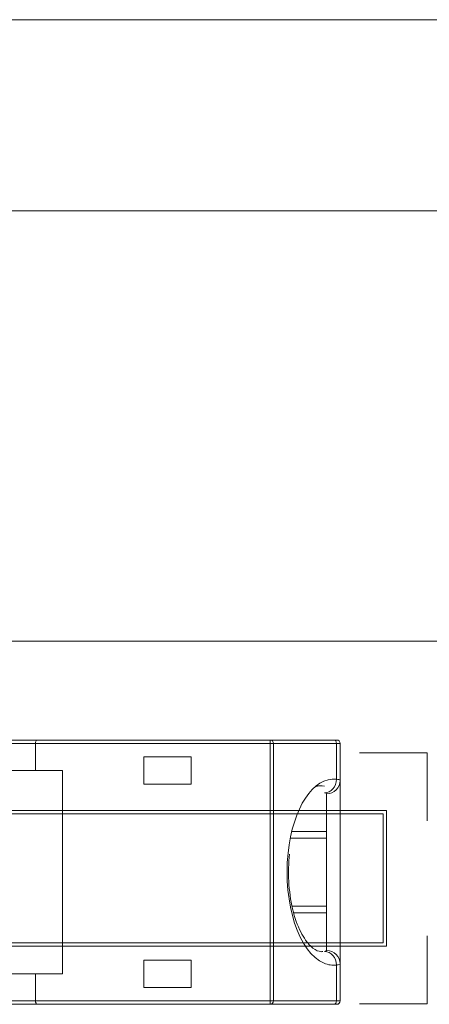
# Model space of a CAD drawing. Header units: inches. Extents: x -35 to 647, y 178 to 608.
# Tile 157 of 234: x 502 to 508, y 564 to 578. Entities that reach past the tile are written whole.
import ezdxf

# ---------------------------------------------------------------- set-up
doc = ezdxf.new("R2010")
doc.units = ezdxf.units.IN
doc.header["$MEASUREMENT"] = 0
doc.layers.add('1', color=7, linetype='Continuous')

# ---------------------------------------------------------------- blocks, each defined once
blk = doc.blocks.new('block 3')
at = {"layer": '1', "color": 8, "lineweight": 18, "true_color": 0x808080}
blk.add_lwpolyline([(554.794, 575.385), (-17.905, 575.385)], dxfattribs=at)
blk = doc.blocks.new('block 19')
at = {"layer": '1', "color": 155, "lineweight": 18, "true_color": 0x4c7299}
blk.add_lwpolyline([(506.432, 566.898), (506.353, 566.898)], dxfattribs=at)
blk = doc.blocks.new('block 144')
at = {"layer": '1', "color": 155, "lineweight": 18, "true_color": 0x4c7299}
blk.add_lwpolyline([(506.708, 566.98), (506.708, 564.272)], dxfattribs=at)
blk = doc.blocks.new('block 801')
at = {"layer": '1', "color": 155, "lineweight": 18, "true_color": 0x4c7299}
blk.add_lwpolyline([(505.971, 566.126), (506.508, 566.126)], dxfattribs=at)
blk = doc.blocks.new('block 802')
at = {"layer": '1', "color": 155, "lineweight": 18, "true_color": 0x4c7299}
blk.add_lwpolyline([(506.508, 565.126), (506, 565.126)], dxfattribs=at)
blk = doc.blocks.new('block 1045')
at = {"layer": '1', "color": 155, "lineweight": 18, "true_color": 0x4c7299}
blk.add_lwpolyline([(502.238, 567.576), (505.677, 567.576)], dxfattribs=at)
blk = doc.blocks.new('block 1046')
at = {"layer": '1', "color": 155, "lineweight": 13, "true_color": 0x4c7299}
blk.add_lwpolyline([(505.677, 567.576), (505.677, 567.526)], dxfattribs=at)
blk = doc.blocks.new('block 1047')
at = {"layer": '1', "color": 155, "lineweight": 13, "true_color": 0x4c7299}
blk.add_lwpolyline([(502.208, 563.726), (505.677, 563.726)], dxfattribs=at)
blk = doc.blocks.new('block 1048')
at = {"layer": '1', "color": 155, "lineweight": 13, "true_color": 0x4c7299}
blk.add_lwpolyline([(505.677, 563.726), (505.677, 563.676)], dxfattribs=at)
blk = doc.blocks.new('block 1049')
at = {"layer": '1', "color": 155, "lineweight": 18, "true_color": 0x4c7299}
blk.add_lwpolyline([(505.677, 563.676), (502.238, 563.676)], dxfattribs=at)
blk = doc.blocks.new('block 1050')
at = {"layer": '1', "color": 155, "lineweight": 13, "true_color": 0x4c7299}
blk.add_lwpolyline([(501.708, 563.726), (502.208, 563.726)], dxfattribs=at)
blk = doc.blocks.new('block 1052')
at = {"layer": '1', "color": 155, "lineweight": 18, "true_color": 0x4c7299}
blk.add_lwpolyline([(502.208, 564.126), (501.708, 564.126)], dxfattribs=at)
blk = doc.blocks.new('block 1064')
at = {"layer": '1', "color": 155, "lineweight": 18, "true_color": 0x4c7299}
blk.add_lwpolyline([(501.738, 567.576), (502.238, 567.576)], dxfattribs=at)
blk = doc.blocks.new('block 1065')
at = {"layer": '1', "color": 155, "lineweight": 13, "true_color": 0x4c7299}
blk.add_lwpolyline([(502.208, 567.526), (501.708, 567.526)], dxfattribs=at)
blk = doc.blocks.new('block 1070')
at = {"layer": '1', "color": 155, "lineweight": 18, "true_color": 0x4c7299}
blk.add_lwpolyline([(502.238, 563.676), (501.738, 563.676)], dxfattribs=at)
blk = doc.blocks.new('block 1079')
at = {"layer": '1', "color": 155, "lineweight": 18, "true_color": 0x4c7299}
blk.add_lwpolyline([(503.808, 567.326), (503.808, 566.926)], dxfattribs=at)
blk = doc.blocks.new('block 1080')
at = {"layer": '1', "color": 155, "lineweight": 18, "true_color": 0x4c7299}
blk.add_lwpolyline([(503.808, 566.926), (504.508, 566.926)], dxfattribs=at)
blk = doc.blocks.new('block 1081')
at = {"layer": '1', "color": 155, "lineweight": 18, "true_color": 0x4c7299}
blk.add_lwpolyline([(504.508, 566.926), (504.508, 567.326)], dxfattribs=at)
blk = doc.blocks.new('block 1082')
at = {"layer": '1', "color": 155, "lineweight": 18, "true_color": 0x4c7299}
blk.add_lwpolyline([(504.508, 567.326), (503.808, 567.326)], dxfattribs=at)
blk = doc.blocks.new('block 1083')
at = {"layer": '1', "color": 155, "lineweight": 18, "true_color": 0x4c7299}
blk.add_lwpolyline([(502.208, 567.126), (502.208, 567.526)], dxfattribs=at)
blk = doc.blocks.new('block 1084')
at = {"layer": '1', "color": 155, "lineweight": 13, "true_color": 0x4c7299}
blk.add_lwpolyline([(505.677, 567.526), (502.208, 567.526)], dxfattribs=at)
blk = doc.blocks.new('block 1085')
at = {"layer": '1', "color": 155, "lineweight": 13, "true_color": 0x4c7299}
blk.add_lwpolyline([(505.677, 563.726), (505.677, 567.526)], dxfattribs=at)
blk = doc.blocks.new('block 1086')
at = {"layer": '1', "color": 155, "lineweight": 18, "true_color": 0x4c7299}
blk.add_lwpolyline([(502.208, 563.726), (502.208, 564.126)], dxfattribs=at)
blk = doc.blocks.new('block 1087')
at = {"layer": '1', "color": 155, "lineweight": 18, "true_color": 0x4c7299}
blk.add_lwpolyline([(502.208, 564.126), (502.608, 564.126)], dxfattribs=at)
blk = doc.blocks.new('block 1088')
at = {"layer": '1', "color": 155, "lineweight": 18, "true_color": 0x4c7299}
blk.add_lwpolyline([(502.608, 567.126), (502.208, 567.126)], dxfattribs=at)
blk = doc.blocks.new('block 1089')
at = {"layer": '1', "color": 155, "lineweight": 18, "true_color": 0x4c7299}
blk.add_lwpolyline([(503.808, 564.326), (503.808, 563.926)], dxfattribs=at)
blk = doc.blocks.new('block 1090')
at = {"layer": '1', "color": 155, "lineweight": 18, "true_color": 0x4c7299}
blk.add_lwpolyline([(503.808, 563.926), (504.508, 563.926)], dxfattribs=at)
blk = doc.blocks.new('block 1091')
at = {"layer": '1', "color": 155, "lineweight": 18, "true_color": 0x4c7299}
blk.add_lwpolyline([(504.508, 563.926), (504.508, 564.326)], dxfattribs=at)
blk = doc.blocks.new('block 1092')
at = {"layer": '1', "color": 155, "lineweight": 18, "true_color": 0x4c7299}
blk.add_lwpolyline([(504.508, 564.326), (503.808, 564.326)], dxfattribs=at)
blk = doc.blocks.new('block 1093')
at = {"layer": '1', "color": 155, "lineweight": 18, "true_color": 0x4c7299}
blk.add_lwpolyline([(502.608, 564.126), (502.608, 567.126)], dxfattribs=at)
blk = doc.blocks.new('block 1094')
at = {"layer": '1', "color": 155, "lineweight": 18, "true_color": 0x4c7299}
blk.add_lwpolyline([(501.708, 567.126), (502.208, 567.126)], dxfattribs=at)
blk = doc.blocks.new('block 1104')
at = {"layer": '1', "color": 155, "lineweight": 13, "true_color": 0x4c7299}
blk.add_lwpolyline([(505.722, 567.526), (505.722, 563.726)], dxfattribs=at)
blk = doc.blocks.new('block 1105')
at = {"layer": '1', "color": 155, "lineweight": 13, "true_color": 0x4c7299}
blk.add_lwpolyline([(505.677, 563.726), (505.722, 563.726)], dxfattribs=at)
blk = doc.blocks.new('block 1107')
at = {"layer": '1', "color": 155, "lineweight": 13, "true_color": 0x4c7299}
blk.add_lwpolyline([(505.722, 567.526), (505.677, 567.526)], dxfattribs=at)
blk = doc.blocks.new('block 1108')
at = {"layer": '1', "color": 155, "lineweight": 13, "true_color": 0x4c7299}
blk.add_lwpolyline([(506.655, 567.526), (505.722, 567.526)], dxfattribs=at)
blk = doc.blocks.new('block 1109')
at = {"layer": '1', "color": 155, "lineweight": 13, "true_color": 0x4c7299}
blk.add_lwpolyline([(506.655, 566.996), (506.655, 567.526)], dxfattribs=at)
blk = doc.blocks.new('block 1110')
at = {"layer": '1', "color": 155, "lineweight": 13, "true_color": 0x4c7299}
blk.add_lwpolyline([(506.655, 563.726), (506.655, 564.256)], dxfattribs=at)
blk = doc.blocks.new('block 1111')
at = {"layer": '1', "color": 155, "lineweight": 18, "true_color": 0x4c7299}
blk.add_lwpolyline([(506.611, 563.676), (505.677, 563.676)], dxfattribs=at)
blk = doc.blocks.new('block 1112')
at = {"layer": '1', "color": 155, "lineweight": 13, "true_color": 0x4c7299}
blk.add_lwpolyline([(505.722, 563.726), (506.655, 563.726)], dxfattribs=at)
blk = doc.blocks.new('block 1113')
at = {"layer": '1', "color": 155, "lineweight": 18, "true_color": 0x4c7299}
blk.add_lwpolyline([(505.677, 567.576), (506.611, 567.576)], dxfattribs=at)
blk = doc.blocks.new('block 1135')
at = {"layer": '1', "color": 155, "lineweight": 18, "true_color": 0x4c7299}
blk.add_lwpolyline([(506.027, 565.026), (506.508, 565.026)], dxfattribs=at)
blk = doc.blocks.new('block 1136')
at = {"layer": '1', "color": 155, "lineweight": 13, "true_color": 0x4c7299}
blk.add_lwpolyline([(506.508, 564.469), (506.508, 565.026)], dxfattribs=at)
blk = doc.blocks.new('block 1137')
at = {"layer": '1', "color": 155, "lineweight": 13, "true_color": 0x4c7299}
blk.add_lwpolyline([(506.508, 566.226), (506.508, 566.783)], dxfattribs=at)
blk = doc.blocks.new('block 1138')
at = {"layer": '1', "color": 155, "lineweight": 18, "true_color": 0x4c7299}
blk.add_lwpolyline([(506.508, 566.226), (505.993, 566.226)], dxfattribs=at)
blk = doc.blocks.new('block 1154')
at = {"layer": '1', "color": 155, "lineweight": 13, "true_color": 0x4c7299}
blk.add_lwpolyline([(506.655, 563.726), (506.708, 563.726)], dxfattribs=at)
blk = doc.blocks.new('block 1155')
at = {"layer": '1', "color": 155, "lineweight": 18, "true_color": 0x4c7299}
blk.add_lwpolyline([(506.708, 564.272), (506.708, 563.726)], dxfattribs=at)
blk = doc.blocks.new('block 1156')
at = {"layer": '1', "color": 155, "lineweight": 18, "true_color": 0x4c7299}
blk.add_lwpolyline([(506.658, 563.676), (506.611, 563.676)], dxfattribs=at)
blk = doc.blocks.new('block 1157')
at = {"layer": '1', "color": 155, "lineweight": 13, "true_color": 0x4c7299}
blk.add_lwpolyline([(506.708, 567.526), (506.655, 567.526)], dxfattribs=at)
blk = doc.blocks.new('block 1158')
at = {"layer": '1', "color": 155, "lineweight": 18, "true_color": 0x4c7299}
blk.add_lwpolyline([(506.708, 567.526), (506.708, 566.98)], dxfattribs=at)
blk = doc.blocks.new('block 1159')
at = {"layer": '1', "color": 155, "lineweight": 18, "true_color": 0x4c7299}
blk.add_lwpolyline([(506.611, 567.576), (506.658, 567.576)], dxfattribs=at)
blk = doc.blocks.new('block 1162')
at = {"layer": '1', "color": 155, "lineweight": 18, "true_color": 0x4c7299}
blk.add_lwpolyline([(506.508, 565.026), (506.508, 566.226)], dxfattribs=at)
blk = doc.blocks.new('block 1614')
at = {"layer": '1', "color": 18, "lineweight": 13, "true_color": 0x4c0000}
blk.add_lwpolyline([(398.339, 569.035), (529.903, 569.035)], dxfattribs=at)
blk = doc.blocks.new('block 1681')
at = {"layer": '1', "color": 18, "lineweight": 13, "true_color": 0x4c0000}
blk.add_lwpolyline([(398.339, 569.035), (529.903, 569.035)], dxfattribs=at)
blk = doc.blocks.new('block 5226')
at = {"layer": '1', "color": 155, "lineweight": 18, "true_color": 0x4c7299}
blk.add_open_spline([(506.658, 563.676), (506.686, 563.676), (506.708, 563.698), (506.708, 563.726)], degree=3, dxfattribs=at)
blk = doc.blocks.new('block 5227')
at = {"layer": '1', "color": 155, "lineweight": 18, "true_color": 0x4c7299}
blk.add_open_spline([(506.708, 567.526), (506.708, 567.554), (506.686, 567.576), (506.658, 567.576)], degree=3, dxfattribs=at)
blk = doc.blocks.new('block 5363')
at = {"layer": '1', "color": 155, "lineweight": 18, "true_color": 0x4c7299}
blk.add_open_spline([(502.208, 563.726), (502.208, 563.698), (502.222, 563.676), (502.238, 563.676)], degree=3, dxfattribs=at)
blk = doc.blocks.new('block 5364')
at = {"layer": '1', "color": 155, "lineweight": 18, "true_color": 0x4c7299}
blk.add_open_spline([(502.238, 567.576), (502.222, 567.576), (502.208, 567.554), (502.208, 567.526)], degree=3, dxfattribs=at)
blk = doc.blocks.new('block 5372')
at = {"layer": '1', "color": 155, "lineweight": 13, "true_color": 0x4c7299}
blk.add_open_spline([(505.677, 563.676), (505.702, 563.676), (505.722, 563.698), (505.722, 563.726)], degree=3, dxfattribs=at)
blk = doc.blocks.new('block 5373')
at = {"layer": '1', "color": 155, "lineweight": 13, "true_color": 0x4c7299}
blk.add_open_spline([(505.722, 567.526), (505.722, 567.554), (505.702, 567.576), (505.677, 567.576)], degree=3, dxfattribs=at)
blk = doc.blocks.new('block 5374')
at = {"layer": '1', "color": 155, "lineweight": 13, "true_color": 0x4c7299}
blk.add_open_spline([(505.939, 565.907), (505.861, 565.165), (506.099, 564.437), (506.47, 564.282), (506.531, 564.257), (506.593, 564.248), (506.655, 564.256)], degree=3, knots=[0, 0, 0, 0, 1, 1, 1, 2, 2, 2, 2], dxfattribs=at)
blk = doc.blocks.new('block 5375')
at = {"layer": '1', "color": 155, "lineweight": 18, "true_color": 0x4c7299}
blk.add_open_spline([(506.655, 566.996), (506.314, 567.04), (506.009, 566.576), (505.939, 565.907)], degree=3, dxfattribs=at)
blk = doc.blocks.new('block 5376')
at = {"layer": '1', "color": 155, "lineweight": 13, "true_color": 0x4c7299}
blk.add_open_spline([(506.611, 563.676), (506.635, 563.676), (506.655, 563.698), (506.655, 563.726)], degree=3, dxfattribs=at)
blk = doc.blocks.new('block 5377')
at = {"layer": '1', "color": 155, "lineweight": 13, "true_color": 0x4c7299}
blk.add_open_spline([(506.655, 567.526), (506.655, 567.554), (506.635, 567.576), (506.611, 567.576)], degree=3, dxfattribs=at)
blk = doc.blocks.new('block 5378')
at = {"layer": '1', "color": 155, "lineweight": 18, "true_color": 0x4c7299}
blk.add_open_spline([(506.476, 566.796), (506.573, 566.799), (506.653, 566.888), (506.655, 566.996)], degree=3, dxfattribs=at)
blk = doc.blocks.new('block 5379')
at = {"layer": '1', "color": 155, "lineweight": 13, "true_color": 0x4c7299}
blk.add_open_spline([(506.655, 564.256), (506.653, 564.364), (506.573, 564.453), (506.476, 564.456)], degree=3, dxfattribs=at)
blk = doc.blocks.new('block 5380')
at = {"layer": '1', "color": 155, "lineweight": 18, "true_color": 0x4c7299}
blk.add_open_spline([(506.476, 566.896), (506.431, 566.901), (506.385, 566.898), (506.34, 566.887)], degree=3, dxfattribs=at)
blk = doc.blocks.new('block 5381')
at = {"layer": '1', "color": 155, "lineweight": 13, "true_color": 0x4c7299}
blk.add_open_spline([(506.508, 566.783), (506.619, 566.783), (506.708, 566.871), (506.708, 566.98)], degree=3, dxfattribs=at)
blk = doc.blocks.new('block 5382')
at = {"layer": '1', "color": 155, "lineweight": 13, "true_color": 0x4c7299}
blk.add_open_spline([(506.708, 564.272), (506.708, 564.381), (506.619, 564.469), (506.508, 564.469)], degree=3, dxfattribs=at)
blk = doc.blocks.new('block 5709')
at = {"layer": '1', "color": 155, "lineweight": 18, "true_color": 0x4c7299}
blk.add_open_spline([(506.451, 564.455), (506.435, 564.451), (506.417, 564.452), (506.397, 564.458), (506.361, 564.467), (506.318, 564.489), (506.269, 564.537), (506.223, 564.583), (506.172, 564.653), (506.126, 564.744), (506.079, 564.837), (506.037, 564.952), (506.006, 565.084), (505.977, 565.21), (505.957, 565.35), (505.949, 565.492), (505.942, 565.624), (505.946, 565.756), (505.96, 565.893)], degree=3, knots=[0, 0, 0, 0, 1, 1, 1, 2, 2, 2, 3, 3, 3, 4, 4, 4, 5, 5, 5, 6, 6, 6, 6], dxfattribs=at)
blk = doc.blocks.new('block 5727')
at = {"layer": '1', "color": 155, "lineweight": 18, "true_color": 0x4c7299}
blk.add_lwpolyline([(398.339, 569.035), (529.903, 569.035)], dxfattribs=at)
blk = doc.blocks.new('block 5754')
at = {"layer": '1', "color": 155, "lineweight": 13, "true_color": 0x4c7299}
blk.add_open_spline([(506.476, 564.456), (506.482, 564.457), (506.488, 564.457), (506.492, 564.458), (506.502, 564.461), (506.508, 564.465), (506.508, 564.469)], degree=3, knots=[0, 0, 0, 0, 1, 1, 1, 2, 2, 2, 2], dxfattribs=at)
blk = doc.blocks.new('block 5755')
at = {"layer": '1', "color": 155, "lineweight": 13, "true_color": 0x4c7299}
blk.add_open_spline([(506.508, 566.783), (506.508, 566.785), (506.507, 566.786), (506.506, 566.788), (506.501, 566.792), (506.491, 566.794), (506.476, 566.796)], degree=3, knots=[0, 0, 0, 0, 1, 1, 1, 2, 2, 2, 2], dxfattribs=at)
blk = doc.blocks.new('block 5756')
at = {"layer": '1', "color": 155, "lineweight": 13, "true_color": 0x4c7299}
blk.add_open_spline([(506.655, 566.996), (506.68, 566.994), (506.697, 566.991), (506.704, 566.986), (506.707, 566.984), (506.708, 566.982), (506.708, 566.98)], degree=3, knots=[0, 0, 0, 0, 1, 1, 1, 2, 2, 2, 2], dxfattribs=at)
blk = doc.blocks.new('block 5757')
at = {"layer": '1', "color": 155, "lineweight": 13, "true_color": 0x4c7299}
blk.add_open_spline([(506.708, 564.272), (506.708, 564.266), (506.699, 564.262), (506.681, 564.259), (506.674, 564.258), (506.665, 564.257), (506.655, 564.256)], degree=3, knots=[0, 0, 0, 0, 1, 1, 1, 2, 2, 2, 2], dxfattribs=at)
blk = doc.blocks.new('block 5766')
at = {"layer": '1', "color": 18, "lineweight": 13, "true_color": 0x4c0000}
blk.add_lwpolyline([(421.071, 569.035), (458.476, 569.035), (495.881, 569.035), (514.583, 569.035)], dxfattribs=at)
blk = doc.blocks.new('block 5769')
at = {"layer": '1', "color": 18, "lineweight": 13, "true_color": 0x4c0000}
blk.add_lwpolyline([(421.071, 569.035), (458.476, 569.035), (495.881, 569.035), (514.583, 569.035)], dxfattribs=at)
blk = doc.blocks.new('block 6259')
at = {"layer": '1', "color": 18, "lineweight": 13, "true_color": 0x4c0000}
blk.add_open_spline([(507.994, 564.685), (507.994, 564.351), (507.994, 564.018), (507.994, 563.685), (507.66, 563.685), (507.327, 563.685), (506.994, 563.685)], degree=3, knots=[0, 0, 0, 0, 1, 1, 1, 2, 2, 2, 2], dxfattribs=at)
blk = doc.blocks.new('block 6260')
at = {"layer": '1', "color": 18, "lineweight": 13, "true_color": 0x4c0000}
blk.add_open_spline([(506.994, 567.385), (507.327, 567.385), (507.66, 567.385), (507.994, 567.385), (507.994, 567.051), (507.994, 566.718), (507.994, 566.385)], degree=3, knots=[0, 0, 0, 0, 1, 1, 1, 2, 2, 2, 2], dxfattribs=at)
blk = doc.blocks.new('block 6265')
at = {"layer": '1', "color": 18, "lineweight": 13, "true_color": 0x4c0000}
blk.add_open_spline([(501.344, 566.485), (503.344, 566.485), (505.344, 566.485), (507.344, 566.485), (507.344, 565.851), (507.344, 565.218), (507.344, 564.585), (505.344, 564.585), (503.344, 564.585), (501.344, 564.585), (501.344, 565.218), (501.344, 565.851), (501.344, 566.485)], degree=3, knots=[0, 0, 0, 0, 1, 1, 1, 2, 2, 2, 3, 3, 3, 4, 4, 4, 4], dxfattribs=at)
blk = doc.blocks.new('block 6266')
at = {"layer": '1', "color": 18, "lineweight": 13, "true_color": 0x4c0000}
blk.add_open_spline([(501.294, 566.535), (503.327, 566.535), (505.36, 566.535), (507.394, 566.535), (507.394, 565.868), (507.394, 565.201), (507.394, 564.535), (505.36, 564.535), (503.327, 564.535), (501.294, 564.535), (501.294, 565.201), (501.294, 565.868), (501.294, 566.535)], degree=3, knots=[0, 0, 0, 0, 1, 1, 1, 2, 2, 2, 3, 3, 3, 4, 4, 4, 4], dxfattribs=at)
blk = doc.blocks.new('block 8256')
at = {"layer": '1', "color": 35, "lineweight": 13, "true_color": 0x99724c}
blk.add_lwpolyline([(396.089, 578.205), (532.153, 578.205)], dxfattribs=at)

msp = doc.modelspace()

# ---------------------------------------------------------------- block references
at = {"layer": '1'}
for name in ['block 8256', 'block 3', 'block 5766', 'block 5769', 'block 1614', 'block 1681', 'block 5727', 'block 1065', 'block 1064', 'block 5364', 'block 1083', 'block 1084', 'block 1045', 'block 1046', 'block 1113', 'block 5373', 'block 1085', 'block 1107', 'block 1104', 'block 1108', 'block 1159', 'block 5377', 'block 1109', 'block 1157', 'block 5227', 'block 1158', 'block 6260', 'block 1079', 'block 1082', 'block 1081', 'block 1094', 'block 1088', 'block 1093', 'block 5375', 'block 5378', 'block 5381', 'block 5756', 'block 144', 'block 1080', 'block 5380', 'block 19', 'block 5755', 'block 1137', 'block 6266', 'block 6265', 'block 1138', 'block 1162', 'block 801', 'block 5374', 'block 5709', 'block 802', 'block 1135', 'block 1136', 'block 6259', 'block 1089', 'block 1092', 'block 1091', 'block 5754', 'block 5379', 'block 5382', 'block 5757', 'block 1110', 'block 1155', 'block 1052', 'block 1086', 'block 1087', 'block 1090', 'block 1050', 'block 1070', 'block 1047', 'block 5363', 'block 1049', 'block 1048', 'block 1105', 'block 5372', 'block 1111', 'block 1112', 'block 5376', 'block 1156', 'block 1154', 'block 5226']:
    msp.add_blockref(name, (0, 0), dxfattribs=at)

doc.saveas('drawing.dxf')
